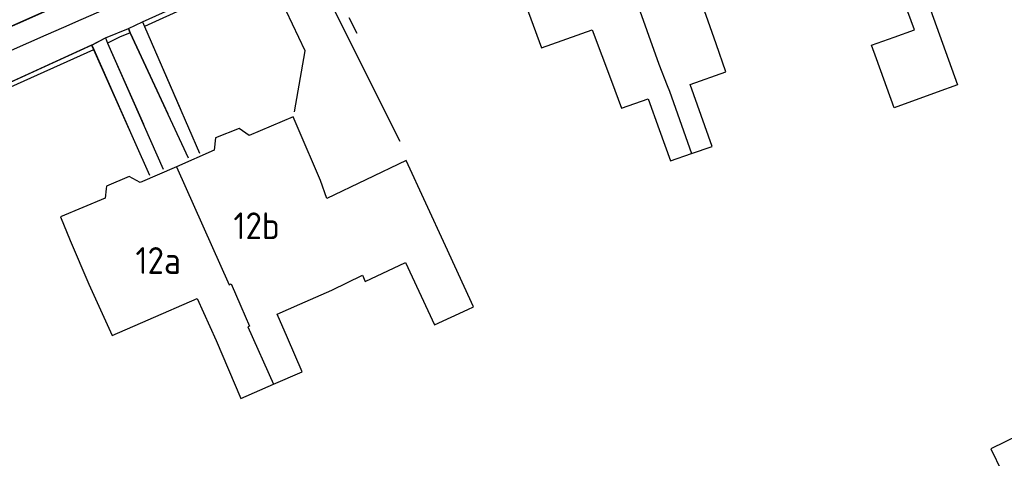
# Model space of a CAD drawing. Header units: metres. Extents: x 144112 to 146497, y 457631 to 458575.
# Tile 25 of 59: x 145823 to 145889, y 458193 to 458223. Entities that reach past the tile are written whole.
import ezdxf

# ---------------------------------------------------------------- set-up
doc = ezdxf.new("R2010")
doc.units = ezdxf.units.M
doc.header["$LTSCALE"] = 0.25
doc.linetypes.add('N237M200$0$030270', pattern=[0.75, 0.0675, -0.6825])
doc.linetypes.add('N237M200$0$13', pattern=[1, 0.25, -0.75])
for name, color, linetype in [('B01_D', 1, 'CONTINUOUS'), ('N2378000$0$WEG-T01', 252, 'CONTINUOUS'), ('N237M200$0$TM-L_03-27_10', 252, 'N237M200$0$030270'), ('N237M200$0$TM-L_1-3_10', 252, 'N237M200$0$13'), ('N237M200$0$TM-L_1-3_45', 252, 'N237M200$0$13'), ('ONDERGROND', 7, 'CONTINUOUS'), ('TER-T01', 3, 'CONTINUOUS'), ('TER-T02', 3, 'RASTER'), ('WEG-T01', 7, 'CONTINUOUS'), ('Z02', 7, 'CONTINUOUS')]:
    doc.layers.add(name, color=color, linetype=linetype)
doc.styles.add('ISO', font='ISO')
doc.linetypes.add('RASTER', pattern='A,0.25,-0.25,[150,BLOK.SHX,S=0.25,R=0,X=0,Y=0],-0.25,0.25', length=1)

# ---------------------------------------------------------------- blocks, each defined once
blk = doc.blocks.new('N237_ondergrond1')
at = {"layer": 'B01_D', "color": 8}
for points in [[(145860.458, 458231.581), (145862.281, 458226.516), (145863.056, 458226.813), (145865.576, 458219.688), (145866.141, 458218.249), (145866.292, 458217.866), (145867.773, 458213.658)], [(145869.43, 458221.049), (145866.648, 458228.937)], [(145856.103, 458225.141), (145857.677, 458220.767)], [(145882.775, 458221.998), (145882.051, 458224.001)], [(145883.866, 458223.334), (145885.687, 458218.298)], [(145858.388, 458221.019), (145861.1, 458221.979)], [(145861.1, 458221.979), (145862.403, 458218.536)], [(145881.417, 458221.507), (145882.775, 458221.998)], [(145857.677, 458220.767), (145858.388, 458221.019)], [(145867.688, 458218.304), (145870.085, 458219.165), (145869.43, 458221.049)], [(145879.888, 458220.954), (145881.417, 458221.507)], [(145880.221, 458220.035), (145879.888, 458220.954)], [(145881.408, 458216.751), (145880.221, 458220.035)], [(145862.403, 458218.536), (145863.072, 458216.726), (145864.87, 458217.34)], [(145869.164, 458214.148), (145867.688, 458218.304)], [(145884.304, 458217.798), (145881.408, 458216.751)], [(145885.687, 458218.298), (145884.304, 458217.798)], [(145864.87, 458217.34), (145865.613, 458215.273)], [(145840.972, 458216.135), (145838.019, 458214.881)], [(145841.308, 458215.356), (145840.972, 458216.135)], [(145837.345, 458215.355), (145835.758, 458214.717)], [(145838.019, 458214.881), (145837.345, 458215.355)], [(145842.813, 458211.86), (145841.308, 458215.356)], [(145865.613, 458215.273), (145866.371, 458213.165)], [(145835.758, 458214.717), (145835.666, 458213.887)], [(145835.666, 458213.887), (145833.128, 458212.778)], [(145867.773, 458213.658), (145869.164, 458214.148)], [(145848.589, 458213.2), (145845.856, 458211.889)], [(145851.229, 458207.448), (145848.589, 458213.2)], [(145866.371, 458213.165), (145867.773, 458213.658)], [(145833.128, 458212.778), (145830.68, 458211.708)], [(145833.128, 458212.778), (145836.669, 458204.84), (145836.8, 458204.897), (145837.452, 458203.392), (145838.033, 458202.051), (145837.933, 458202.008), (145839.661, 458198.136)], [(145829.951, 458212.12), (145828.419, 458211.464)], [(145830.68, 458211.708), (145829.951, 458212.12)], [(145843.233, 458210.631), (145842.813, 458211.86)], [(145845.856, 458211.889), (145843.233, 458210.631)], [(145828.397, 458211.292), (145828.317, 458210.664)], [(145828.419, 458211.464), (145828.397, 458211.292)], [(145828.317, 458210.664), (145825.323, 458209.401)], [(145825.323, 458209.401), (145825.98, 458207.82)], [(145825.98, 458207.82), (145827.222, 458204.883)], [(145853.11, 458203.349), (145851.229, 458207.448)], [(145845.825, 458205.065), (145848.536, 458206.327)], [(145848.536, 458206.327), (145850.49, 458202.129)], [(145843.571, 458204.482), (145845.635, 458205.473)], [(145845.635, 458205.473), (145845.825, 458205.065)], [(145827.222, 458204.883), (145828.797, 458201.412), (145831.219, 458202.485)], [(145841.431, 458203.522), (145843.571, 458204.482)], [(145831.219, 458202.485), (145834.508, 458203.906)], [(145834.508, 458203.906), (145835.8, 458201.084)], [(145839.894, 458202.858), (145841.431, 458203.522)], [(145850.49, 458202.129), (145852.727, 458203.171)], [(145852.727, 458203.171), (145853.11, 458203.349)], [(145840.587, 458201.256), (145839.894, 458202.858)], [(145841.577, 458198.966), (145840.587, 458201.256)], [(145835.8, 458201.084), (145837.447, 458197.177)], [(145839.661, 458198.136), (145841.577, 458198.966)], [(145837.447, 458197.177), (145839.661, 458198.136)], [(145903.83, 458184.602), (145897.206, 458198.32), (145887.923, 458193.802), (145894.581, 458180.068)]]:
    blk.add_lwpolyline(points, dxfattribs=at)
at = {"layer": 'N2378000$0$WEG-T01', "color": 8}
blk.add_lwpolyline([(145842.087, 458228.969, 0.018216), (145833.745, 458225.754, 0.001636), (145758.615, 458192.485)], format="xyb", dxfattribs=at)
for points in [[(145830.847, 458222.52), (145839.404, 458226.401), (145839.473, 458226.267)], [(145841.057, 458216.463), (145841.793, 458220.587), (145839.225, 458225.971)], [(145848.168, 458214.48), (145842.495, 458225.822)], [(145829.895, 458222.086), (145830.847, 458222.52)], [(145830.847, 458222.52), (145830.974, 458222.208)], [(145828.351, 458221.457), (145829.895, 458222.086)], [(145830.016, 458221.79), (145829.895, 458222.086)], [(145833.933, 458213.354), (145830.016, 458221.79)], [(145830.974, 458222.208), (145834.682, 458213.692)], [(145827.418, 458220.957), (145828.351, 458221.457)], [(145828.351, 458221.457), (145828.483, 458221.092)], [(145828.483, 458221.092), (145832.236, 458212.604)], [(145827.418, 458220.957), (145813.025, 458214.394), (145813.091, 458214.245)], [(145827.418, 458220.957), (145827.551, 458220.666)], [(145827.551, 458220.666), (145831.318, 458212.204)]]:
    blk.add_lwpolyline(points, dxfattribs=at)
at = {"layer": 'N237M200$0$TM-L_03-27_10', "color": 8, "const_width": 0.1, "flags": 128}
blk.add_lwpolyline([(145302.511, 457978.19, 0.000543), (145406.65, 458024.594), (145437.706, 458038.794), (145659.793, 458143.062, 0.007537), (145694.903, 458161.172, 0.001953), (145738.467, 458182.585), (145754.534, 458192.274), (145830.672, 458226.07), (145837.596, 458228.913), (145887.036, 458247.764)], format="xyb", dxfattribs=at)
at = {"layer": 'N237M200$0$TM-L_1-3_10', "color": 8, "const_width": 0.1, "flags": 128}
blk.add_lwpolyline([(145849.598, 458244.262, -0.003072), (145760.713, 458205.453)], format="xyb", dxfattribs=at)
at = {"layer": 'N237M200$0$TM-L_1-3_45', "color": 8, "const_width": 0.45, "flags": 128}
for points in [[(145848.199, 458247.443, -0.004348), (145777.636, 458216.627)], [(145850.997, 458241.081, -0.003558), (145765.988, 458203.991)]]:
    blk.add_lwpolyline(points, format="xyb", dxfattribs=at)
at = {"layer": 'TER-T01', "color": 8}
for points in [[(145839.227, 458225.972), (145830.976, 458222.209)], [(145830.018, 458221.791), (145829.296, 458221.497)], [(145829.296, 458221.497), (145828.485, 458221.093)], [(145813.093, 458214.246), (145813.146, 458214.127), (145815.914, 458215.444), (145827.553, 458220.667)]]:
    blk.add_lwpolyline(points, dxfattribs=at)
at = {"layer": 'TER-T02', "color": 8, "flags": 128}
blk.add_lwpolyline([(145844.72, 458222.823), (145845.261, 458221.756)], dxfattribs=at)
at = {"layer": 'WEG-T01', "color": 8}
blk.add_lwpolyline([(145842.089, 458228.97, 0.018216), (145833.748, 458225.755, 0.001636), (145758.617, 458192.486)], format="xyb", dxfattribs=at)
for points in [[(145829.897, 458222.087), (145830.849, 458222.521)], [(145830.849, 458222.521), (145830.976, 458222.209)], [(145828.353, 458221.458), (145829.897, 458222.087)], [(145829.897, 458222.087), (145830.018, 458221.791)], [(145830.018, 458221.791), (145832.547, 458216.346)], [(145830.976, 458222.209), (145833.375, 458216.698)], [(145827.42, 458220.958), (145828.353, 458221.458)], [(145828.353, 458221.458), (145828.485, 458221.093)], [(145828.485, 458221.093), (145830.895, 458215.643)], [(145827.42, 458220.958), (145813.027, 458214.395), (145813.093, 458214.246)], [(145827.42, 458220.958), (145827.553, 458220.667)], [(145827.553, 458220.667), (145829.966, 458215.248)]]:
    blk.add_lwpolyline(points, dxfattribs=at)
at = {"layer": 'Z02', "color": 8, "style": 'ISO'}
for s, p in [('12b', (145836.96, 458207.904)), ('12a', (145830.368, 458205.568))]:
    blk.add_text(s, height=1.8, dxfattribs=at).set_placement(p)

msp = doc.modelspace()

# ---------------------------------------------------------------- block references
at = {"layer": 'ONDERGROND'}
msp.add_blockref('N237_ondergrond1', (0, 0), dxfattribs=at)

doc.saveas('drawing.dxf')
